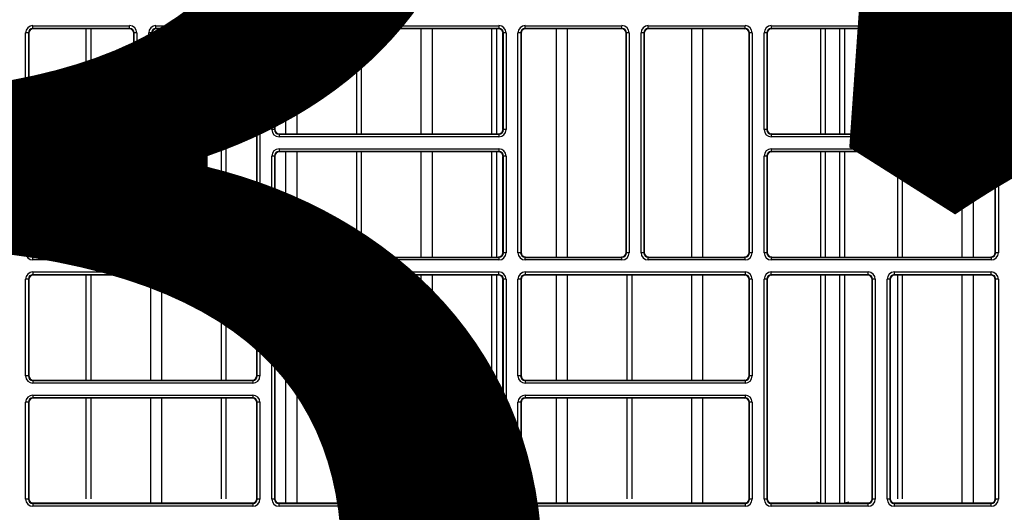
# Model space of a CAD drawing. Header units: millimetres. Extents: x 70863 to 97198, y -18528 to 3008.
# Tile 118 of 148: x 87265.94 to 87277.13, y -6622.29 to -6616.69. Entities that reach past the tile are written whole.
import ezdxf

# ---------------------------------------------------------------- set-up
doc = ezdxf.new("R2010")
doc.units = ezdxf.units.MM
doc.layers.add('Ins-el-opis gniazd', color=120, linetype='Continuous')
doc.layers.add('wod-kan-hvac', color=3, linetype='Continuous')
doc.styles.add('iso', font='isocpeur.ttf', dxfattribs={"width": 1.2})

# ---------------------------------------------------------------- blocks, each defined once
blk = doc.blocks.new('PY3_panel')
at = {"color": 0, "linetype": 'ByBlock', "lineweight": 25}
for p, q in [((170.79, 277.36), (170.79, 302.34)), ((171.1, 302.34), (170.79, 302.34)), ((171.1, 302.34), (171.1, 277.36)), ((171.14, 302.3), (171.1, 302.34)), ((171.14, 302.3), (171.14, 277.4)), ((171.61, 303.16), (182.61, 303.16)), ((171.61, 302.85), (171.61, 303.16)), ((182.61, 302.85), (171.61, 302.85)), ((171.61, 302.85), (171.65, 302.81)), ((182.57, 302.81), (171.65, 302.81)), ((177.68, 276.88), (177.68, 302.81)), ((178.23, 276.88), (178.23, 302.81)), ((182.57, 302.81), (182.61, 302.85)), ((182.61, 302.85), (182.61, 303.16)), ((183.12, 302.34), (183.08, 302.3)), ((183.08, 277.4), (183.08, 302.3)), ((183.43, 302.34), (183.12, 302.34)), ((183.12, 277.36), (183.12, 302.34)), ((183.43, 302.34), (183.43, 277.36)), ((184.78, 277.36), (184.78, 302.34)), ((185.09, 302.34), (184.78, 302.34)), ((185.09, 302.34), (185.09, 277.36)), ((185.13, 302.3), (185.09, 302.34)), ((185.13, 302.3), (185.13, 277.4)), ((185.6, 303.16), (196.6, 303.16)), ((185.6, 302.85), (185.6, 303.16)), ((196.6, 302.85), (185.6, 302.85)), ((185.6, 302.85), (185.64, 302.81)), ((196.56, 302.81), (185.64, 302.81)), ((186.28, 276.88), (186.28, 302.81)), ((193.06, 276.88), (193.06, 302.81)), ((193.6, 276.88), (193.6, 302.81)), ((196.56, 302.81), (196.6, 302.85)), ((196.6, 302.85), (196.6, 303.16)), ((197.11, 302.34), (197.07, 302.3)), ((197.07, 277.4), (197.07, 302.3)), ((197.42, 302.34), (197.11, 302.34)), ((197.11, 277.36), (197.11, 302.34)), ((197.42, 302.34), (197.42, 277.36)), ((199.08, 302.34), (198.77, 302.34)), ((198.77, 291.35), (198.77, 302.34)), ((199.08, 302.34), (199.08, 291.35)), ((199.12, 302.3), (199.08, 302.34)), ((199.12, 302.3), (199.12, 291.39)), ((199.59, 303.16), (199.59, 302.85)), ((199.59, 303.16), (224.58, 303.16)), ((224.58, 302.85), (199.59, 302.85)), ((199.59, 302.85), (199.63, 302.81)), ((224.54, 302.81), (199.63, 302.81)), ((200.38, 290.87), (200.38, 302.81)), ((201.65, 290.87), (201.65, 302.81)), ((208.43, 290.87), (208.43, 302.81)), ((208.97, 290.87), (208.97, 302.81)), ((215.76, 290.87), (215.76, 302.81)), ((217.02, 290.87), (217.02, 302.81)), ((223.8, 290.87), (223.8, 302.81)), ((224.35, 290.87), (224.35, 302.81)), ((224.54, 302.81), (224.58, 302.85)), ((224.58, 303.16), (224.58, 302.85)), ((225.09, 302.34), (225.05, 302.3)), ((225.05, 291.39), (225.05, 302.3)), ((225.4, 302.34), (225.09, 302.34)), ((225.09, 291.35), (225.09, 302.34)), ((225.4, 302.34), (225.4, 291.35)), ((226.75, 277.36), (226.75, 302.34)), ((227.06, 302.34), (226.75, 302.34)), ((227.06, 302.34), (227.06, 277.36)), ((227.1, 302.3), (227.06, 302.34)), ((227.1, 302.3), (227.1, 277.4)), ((227.57, 303.16), (238.57, 303.16)), ((227.57, 302.85), (227.57, 303.16)), ((238.57, 302.85), (227.57, 302.85)), ((227.57, 302.85), (227.61, 302.81)), ((238.53, 302.81), (227.61, 302.81)), ((231.13, 276.88), (231.13, 302.81)), ((232.4, 276.88), (232.4, 302.81)), ((238.53, 302.81), (238.57, 302.85)), ((238.57, 302.85), (238.57, 303.16)), ((239.08, 302.34), (239.04, 302.3)), ((239.04, 277.4), (239.04, 302.3)), ((239.08, 277.36), (239.08, 302.34)), ((239.39, 302.34), (239.08, 302.34)), ((239.39, 302.34), (239.39, 277.36)), ((240.74, 277.36), (240.74, 302.34)), ((241.05, 302.34), (240.74, 302.34)), ((241.05, 302.34), (241.05, 277.36)), ((241.09, 302.3), (241.05, 302.34)), ((241.09, 302.3), (241.09, 277.4)), ((241.56, 303.16), (252.56, 303.16)), ((241.56, 302.85), (241.56, 303.16)), ((252.56, 302.85), (241.56, 302.85)), ((241.56, 302.85), (241.6, 302.81)), ((252.52, 302.81), (241.6, 302.81)), ((246.5, 276.88), (246.5, 302.81)), ((247.77, 276.88), (247.77, 302.81)), ((252.52, 302.81), (252.56, 302.85)), ((252.56, 302.85), (252.56, 303.16)), ((253.07, 302.34), (253.03, 302.3)), ((253.03, 277.4), (253.03, 302.3)), ((253.38, 302.34), (253.07, 302.34)), ((253.07, 277.36), (253.07, 302.34)), ((253.38, 302.34), (253.38, 277.36)), ((255.04, 302.34), (254.73, 302.34)), ((254.73, 291.35), (254.73, 302.34)), ((255.04, 302.34), (255.04, 291.35)), ((255.08, 302.3), (255.04, 302.34)), ((255.08, 302.3), (255.08, 291.39)), ((255.09, 291.26), (255.09, 302.43)), ((255.55, 303.16), (255.55, 302.85)), ((255.55, 303.16), (280.54, 303.16)), ((280.54, 302.85), (255.55, 302.85)), ((255.55, 302.85), (255.59, 302.81)), ((280.5, 302.81), (255.59, 302.81)), ((261.16, 290.87), (261.16, 302.81)), ((261.67, 302.81), (261.67, 290.87)), ((263.35, 290.87), (263.35, 302.81)), ((263.86, 302.81), (263.86, 290.87)), ((269.93, 290.87), (269.93, 302.81)), ((270.47, 290.87), (270.47, 302.81)), ((277.25, 290.87), (277.25, 302.81)), ((278.52, 290.87), (278.52, 302.81)), ((280.5, 302.81), (280.54, 302.85)), ((280.54, 303.16), (280.54, 302.85)), ((281.05, 302.34), (281.01, 302.3)), ((281.01, 291.39), (281.01, 302.3)), ((281.36, 302.34), (281.05, 302.34)), ((281.05, 291.35), (281.05, 302.34)), ((281.36, 302.34), (281.36, 291.35)), ((199.08, 291.35), (198.77, 291.35)), ((199.08, 291.35), (199.12, 291.39)), ((225.05, 291.39), (225.09, 291.35)), ((225.4, 291.35), (225.09, 291.35)), ((255.04, 291.35), (254.73, 291.35)), ((255.04, 291.35), (255.08, 291.39)), ((281.01, 291.39), (281.05, 291.35)), ((281.36, 291.35), (281.05, 291.35)), ((199.63, 290.87), (199.59, 290.83)), ((199.59, 290.83), (224.58, 290.83)), ((199.59, 290.83), (199.59, 290.53)), ((224.58, 290.53), (199.59, 290.53)), ((199.63, 290.87), (224.54, 290.87)), ((224.58, 290.83), (224.54, 290.87)), ((224.58, 290.83), (224.58, 290.53)), ((255.59, 290.87), (255.55, 290.83)), ((255.55, 290.83), (255.55, 290.53)), ((255.55, 290.83), (280.54, 290.83)), ((280.54, 290.53), (255.55, 290.53)), ((255.59, 290.87), (280.5, 290.87)), ((280.54, 290.83), (280.5, 290.87)), ((280.54, 290.83), (280.54, 290.53)), ((199.59, 289.17), (224.58, 289.17)), ((199.59, 289.17), (199.59, 288.86)), ((224.58, 288.86), (199.59, 288.86)), ((199.59, 288.86), (199.63, 288.82)), ((224.54, 288.82), (199.63, 288.82)), ((200.38, 276.88), (200.38, 288.82)), ((201.65, 276.88), (201.65, 288.82)), ((208.43, 276.88), (208.43, 288.82)), ((208.97, 276.88), (208.97, 288.82)), ((215.76, 276.88), (215.76, 288.82)), ((217.02, 276.88), (217.02, 288.82)), ((223.8, 276.88), (223.8, 288.82)), ((224.35, 276.88), (224.35, 288.82)), ((224.54, 288.82), (224.58, 288.86)), ((224.58, 289.17), (224.58, 288.86)), ((255.55, 289.17), (280.54, 289.17)), ((255.55, 289.17), (255.55, 288.86)), ((280.54, 288.86), (255.55, 288.86)), ((255.55, 288.86), (255.59, 288.82)), ((280.5, 288.82), (255.59, 288.82)), ((261.16, 276.88), (261.16, 288.82)), ((261.67, 288.82), (261.67, 276.88)), ((263.35, 276.88), (263.35, 288.82)), ((263.86, 288.82), (263.86, 276.88)), ((269.93, 276.88), (269.93, 288.82)), ((270.47, 276.88), (270.47, 288.82)), ((277.25, 276.88), (277.25, 288.82)), ((278.52, 276.88), (278.52, 288.82)), ((280.5, 288.82), (280.54, 288.86)), ((280.54, 289.17), (280.54, 288.86)), ((198.77, 277.36), (198.77, 288.35)), ((199.08, 288.35), (198.77, 288.35)), ((199.08, 288.35), (199.08, 277.36)), ((199.12, 288.31), (199.08, 288.35)), ((199.12, 288.31), (199.12, 277.4)), ((225.09, 288.35), (225.05, 288.31)), ((225.05, 277.4), (225.05, 288.31)), ((225.09, 277.36), (225.09, 288.35)), ((225.4, 288.35), (225.09, 288.35)), ((225.4, 288.35), (225.4, 277.36)), ((254.73, 277.36), (254.73, 288.35)), ((255.04, 288.35), (254.73, 288.35)), ((255.04, 288.35), (255.04, 277.36)), ((255.08, 288.31), (255.04, 288.35)), ((255.08, 288.31), (255.08, 277.4)), ((255.09, 277.27), (255.09, 288.44)), ((281.05, 288.35), (281.01, 288.31)), ((281.01, 277.4), (281.01, 288.31)), ((281.05, 277.36), (281.05, 288.35)), ((281.36, 288.35), (281.05, 288.35)), ((281.36, 288.35), (281.36, 277.36)), ((171.1, 277.36), (170.79, 277.36)), ((171.1, 277.36), (171.14, 277.4)), ((171.65, 276.88), (171.61, 276.84)), ((171.61, 276.54), (171.61, 276.84)), ((171.61, 276.84), (182.61, 276.84)), ((182.61, 276.54), (171.61, 276.54)), ((171.65, 276.88), (182.57, 276.88)), ((182.61, 276.84), (182.57, 276.88)), ((182.61, 276.54), (182.61, 276.84)), ((183.08, 277.4), (183.12, 277.36)), ((183.43, 277.36), (183.12, 277.36)), ((185.09, 277.36), (184.78, 277.36)), ((185.09, 277.36), (185.13, 277.4)), ((185.64, 276.88), (185.6, 276.84)), ((185.6, 276.54), (185.6, 276.84)), ((185.6, 276.84), (196.6, 276.84)), ((196.6, 276.54), (185.6, 276.54)), ((185.64, 276.88), (196.56, 276.88)), ((196.6, 276.84), (196.56, 276.88)), ((196.6, 276.54), (196.6, 276.84)), ((197.07, 277.4), (197.11, 277.36)), ((197.42, 277.36), (197.11, 277.36)), ((199.08, 277.36), (198.77, 277.36)), ((199.08, 277.36), (199.12, 277.4)), ((199.63, 276.88), (199.59, 276.84)), ((199.59, 276.84), (224.58, 276.84)), ((199.59, 276.84), (199.59, 276.54)), ((224.58, 276.54), (199.59, 276.54)), ((199.63, 276.88), (224.54, 276.88)), ((224.58, 276.84), (224.54, 276.88)), ((224.58, 276.84), (224.58, 276.54)), ((225.05, 277.4), (225.09, 277.36)), ((225.4, 277.36), (225.09, 277.36)), ((227.06, 277.36), (226.75, 277.36)), ((227.06, 277.36), (227.1, 277.4)), ((227.61, 276.88), (227.57, 276.84)), ((227.57, 276.54), (227.57, 276.84)), ((227.57, 276.84), (238.57, 276.84)), ((238.57, 276.54), (227.57, 276.54)), ((227.61, 276.88), (238.53, 276.88)), ((238.57, 276.84), (238.53, 276.88)), ((238.57, 276.54), (238.57, 276.84)), ((239.04, 277.4), (239.08, 277.36)), ((239.39, 277.36), (239.08, 277.36)), ((241.05, 277.36), (240.74, 277.36)), ((241.05, 277.36), (241.09, 277.4)), ((241.6, 276.88), (241.56, 276.84)), ((241.56, 276.54), (241.56, 276.84)), ((241.56, 276.84), (252.56, 276.84)), ((252.56, 276.54), (241.56, 276.54)), ((241.6, 276.88), (252.52, 276.88)), ((252.56, 276.84), (252.52, 276.88)), ((252.56, 276.54), (252.56, 276.84)), ((253.03, 277.4), (253.07, 277.36)), ((253.38, 277.36), (253.07, 277.36)), ((255.04, 277.36), (254.73, 277.36)), ((255.04, 277.36), (255.08, 277.4)), ((255.59, 276.88), (255.55, 276.84)), ((255.55, 276.84), (280.54, 276.84)), ((255.55, 276.84), (255.55, 276.54)), ((280.54, 276.54), (255.55, 276.54)), ((255.59, 276.88), (280.5, 276.88)), ((280.54, 276.84), (280.5, 276.88)), ((280.54, 276.84), (280.54, 276.54)), ((281.01, 277.4), (281.05, 277.36)), ((281.36, 277.36), (281.05, 277.36)), ((170.79, 263.37), (170.79, 274.36)), ((171.1, 274.36), (170.79, 274.36)), ((171.1, 274.36), (171.1, 263.37)), ((171.14, 274.32), (171.1, 274.36)), ((171.14, 274.32), (171.14, 263.41)), ((171.61, 275.18), (196.6, 275.18)), ((171.61, 275.18), (171.61, 274.87)), ((196.6, 274.87), (171.61, 274.87)), ((171.61, 274.87), (171.65, 274.83)), ((196.56, 274.83), (171.65, 274.83)), ((177.68, 262.89), (177.68, 274.83)), ((178.23, 262.89), (178.23, 274.83)), ((185.01, 262.89), (185.01, 274.83)), ((186.28, 262.89), (186.28, 274.83)), ((193.06, 262.89), (193.06, 274.83)), ((193.6, 262.89), (193.6, 274.83)), ((196.56, 274.83), (196.6, 274.87)), ((196.6, 275.18), (196.6, 274.87)), ((197.11, 274.36), (197.07, 274.32)), ((197.07, 263.41), (197.07, 274.32)), ((197.11, 263.37), (197.11, 274.36)), ((197.42, 274.36), (197.11, 274.36)), ((197.42, 274.36), (197.42, 263.37)), ((198.77, 249.38), (198.77, 274.36)), ((199.08, 274.36), (198.77, 274.36)), ((199.08, 274.36), (199.08, 249.38)), ((199.12, 274.32), (199.08, 274.36)), ((199.12, 274.32), (199.12, 249.42)), ((199.59, 275.18), (210.59, 275.18)), ((199.59, 274.87), (199.59, 275.18)), ((210.59, 274.87), (199.59, 274.87)), ((199.59, 274.87), (199.63, 274.83)), ((210.55, 274.83), (199.63, 274.83)), ((200.38, 248.95), (200.38, 274.83)), ((201.65, 248.95), (201.65, 274.83)), ((208.43, 249.39), (208.43, 274.83)), ((208.97, 249.39), (208.97, 274.83)), ((210.55, 274.83), (210.59, 274.87)), ((210.59, 274.87), (210.59, 275.18)), ((211.1, 274.36), (211.06, 274.32)), ((211.06, 249.42), (211.06, 274.32)), ((211.41, 274.36), (211.1, 274.36)), ((211.1, 249.38), (211.1, 274.36)), ((211.41, 274.36), (211.41, 249.38)), ((213.07, 274.36), (212.76, 274.36)), ((212.76, 249.38), (212.76, 274.36)), ((213.07, 274.36), (213.07, 249.38)), ((213.11, 274.32), (213.07, 274.36)), ((213.11, 274.32), (213.11, 249.42)), ((213.58, 274.87), (213.58, 275.18)), ((213.58, 275.18), (224.58, 275.18)), ((224.58, 274.87), (213.58, 274.87)), ((213.58, 274.87), (213.62, 274.83)), ((224.54, 274.83), (213.62, 274.83)), ((215.76, 248.95), (215.76, 274.83)), ((217.02, 248.95), (217.02, 274.83)), ((223.8, 249.39), (223.8, 274.83)), ((224.35, 249.39), (224.35, 274.83)), ((224.54, 274.83), (224.58, 274.87)), ((224.58, 274.87), (224.58, 275.18)), ((225.09, 274.36), (225.05, 274.32)), ((225.05, 249.42), (225.05, 274.32)), ((225.09, 249.38), (225.09, 274.36)), ((225.4, 274.36), (225.09, 274.36)), ((225.4, 274.36), (225.4, 249.38)), ((226.75, 263.37), (226.75, 274.36)), ((227.06, 274.36), (226.75, 274.36)), ((227.06, 274.36), (227.06, 263.37)), ((227.1, 274.32), (227.06, 274.36)), ((227.1, 274.32), (227.1, 263.41)), ((227.57, 275.18), (252.56, 275.18)), ((227.57, 275.18), (227.57, 274.87)), ((252.56, 274.87), (227.57, 274.87)), ((227.57, 274.87), (227.61, 274.83)), ((252.52, 274.83), (227.61, 274.83)), ((231.13, 262.89), (231.13, 274.83)), ((232.4, 262.89), (232.4, 274.83)), ((239.18, 262.89), (239.18, 274.83)), ((239.72, 262.89), (239.72, 274.83)), ((246.5, 262.89), (246.5, 274.83)), ((247.77, 262.89), (247.77, 274.83)), ((252.52, 274.83), (252.56, 274.87)), ((252.56, 275.18), (252.56, 274.87)), ((253.07, 274.36), (253.03, 274.32)), ((253.03, 263.41), (253.03, 274.32)), ((253.38, 274.36), (253.07, 274.36)), ((253.07, 263.37), (253.07, 274.36)), ((253.38, 274.36), (253.38, 263.37)), ((254.73, 249.38), (254.73, 274.36)), ((255.04, 274.36), (254.73, 274.36)), ((255.04, 274.36), (255.04, 249.38)), ((255.08, 274.32), (255.04, 274.36)), ((255.08, 274.32), (255.08, 249.42)), ((255.09, 249.39), (255.09, 274.45)), ((255.55, 275.18), (266.55, 275.18)), ((255.55, 274.87), (255.55, 275.18)), ((266.55, 274.87), (255.55, 274.87)), ((255.55, 274.87), (255.59, 274.83)), ((266.51, 274.83), (255.59, 274.83)), ((261.16, 248.91), (261.16, 274.83)), ((261.67, 274.83), (261.67, 248.9)), ((263.35, 248.9), (263.35, 274.83)), ((263.86, 274.83), (263.86, 248.91)), ((266.51, 274.83), (266.55, 274.87)), ((266.55, 274.87), (266.55, 275.18)), ((267.06, 274.36), (267.02, 274.32)), ((267.02, 249.42), (267.02, 274.32)), ((267.37, 274.36), (267.06, 274.36)), ((267.06, 249.38), (267.06, 274.36)), ((267.37, 274.36), (267.37, 249.38)), ((269.03, 274.36), (268.72, 274.36)), ((268.72, 249.38), (268.72, 274.36)), ((269.03, 274.36), (269.03, 249.38)), ((269.07, 274.32), (269.03, 274.36)), ((269.07, 274.32), (269.07, 249.42)), ((269.54, 274.87), (269.54, 275.18)), ((269.54, 275.18), (280.54, 275.18)), ((280.54, 274.87), (269.54, 274.87)), ((269.54, 274.87), (269.58, 274.83)), ((280.5, 274.83), (269.58, 274.83)), ((269.93, 249.39), (269.93, 274.83)), ((270.47, 249.39), (270.47, 274.83)), ((277.25, 248.95), (277.25, 274.83)), ((278.52, 248.95), (278.52, 274.83)), ((280.5, 274.83), (280.54, 274.87)), ((280.54, 274.87), (280.54, 275.18)), ((281.05, 274.36), (281.01, 274.32)), ((281.01, 249.42), (281.01, 274.32)), ((281.36, 274.36), (281.05, 274.36)), ((281.05, 249.38), (281.05, 274.36)), ((281.36, 274.36), (281.36, 249.38)), ((171.1, 263.37), (170.79, 263.37)), ((171.1, 263.37), (171.14, 263.41)), ((197.07, 263.41), (197.11, 263.37)), ((197.42, 263.37), (197.11, 263.37)), ((227.06, 263.37), (226.75, 263.37)), ((227.06, 263.37), (227.1, 263.41)), ((253.03, 263.41), (253.07, 263.37)), ((253.38, 263.37), (253.07, 263.37)), ((171.65, 262.89), (171.61, 262.85)), ((171.61, 262.85), (171.61, 262.55)), ((171.61, 262.85), (196.6, 262.85)), ((196.6, 262.55), (171.61, 262.55)), ((171.65, 262.89), (196.56, 262.89)), ((196.6, 262.85), (196.56, 262.89)), ((196.6, 262.85), (196.6, 262.55)), ((227.61, 262.89), (227.57, 262.85)), ((227.57, 262.85), (252.56, 262.85)), ((227.57, 262.85), (227.57, 262.55)), ((252.56, 262.55), (227.57, 262.55)), ((227.61, 262.89), (252.52, 262.89)), ((252.56, 262.85), (252.52, 262.89)), ((252.56, 262.85), (252.56, 262.55)), ((171.61, 261.19), (196.6, 261.19)), ((171.61, 261.19), (171.61, 260.88)), ((196.6, 260.88), (171.61, 260.88)), ((171.61, 260.88), (171.65, 260.84)), ((196.56, 260.84), (171.65, 260.84)), ((177.68, 249.39), (177.68, 260.84)), ((178.23, 249.39), (178.23, 260.84)), ((185.01, 248.95), (185.01, 260.84)), ((186.28, 248.95), (186.28, 260.84)), ((193.06, 249.39), (193.06, 260.84)), ((193.6, 249.39), (193.6, 260.84)), ((196.56, 260.84), (196.6, 260.88)), ((196.6, 261.19), (196.6, 260.88)), ((227.57, 261.19), (252.56, 261.19)), ((227.57, 261.19), (227.57, 260.88)), ((252.56, 260.88), (227.57, 260.88)), ((227.57, 260.88), (227.61, 260.84)), ((252.52, 260.84), (227.61, 260.84)), ((231.13, 248.95), (231.13, 260.84)), ((232.4, 248.95), (232.4, 260.84)), ((239.18, 249.39), (239.18, 260.84)), ((239.72, 249.39), (239.72, 260.84)), ((246.5, 248.95), (246.5, 260.84)), ((247.77, 248.95), (247.77, 260.84)), ((252.52, 260.84), (252.56, 260.88)), ((252.56, 261.19), (252.56, 260.88)), ((170.79, 249.38), (170.79, 260.37)), ((171.1, 260.37), (170.79, 260.37)), ((171.1, 260.37), (171.1, 249.38)), ((171.14, 260.33), (171.1, 260.37)), ((171.14, 260.33), (171.14, 249.42)), ((197.11, 260.37), (197.07, 260.33)), ((197.07, 249.42), (197.07, 260.33)), ((197.42, 260.37), (197.11, 260.37)), ((197.11, 249.38), (197.11, 260.37)), ((197.42, 260.37), (197.42, 249.38)), ((226.75, 249.38), (226.75, 260.37)), ((227.06, 260.37), (226.75, 260.37)), ((227.06, 260.37), (227.06, 249.38)), ((227.1, 260.33), (227.06, 260.37)), ((227.1, 260.33), (227.1, 249.42)), ((253.07, 260.37), (253.03, 260.33)), ((253.03, 249.42), (253.03, 260.33)), ((253.38, 260.37), (253.07, 260.37)), ((253.07, 249.38), (253.07, 260.37)), ((253.38, 260.37), (253.38, 249.38)), ((171.1, 249.38), (170.79, 249.38)), ((171.1, 249.38), (171.14, 249.42)), ((196.69, 248.92), (171.52, 248.92)), ((171.65, 248.9), (171.61, 248.86)), ((171.61, 248.86), (171.61, 248.56)), ((171.61, 248.86), (196.6, 248.86)), ((196.6, 248.56), (171.61, 248.56)), ((171.65, 248.9), (196.56, 248.9)), ((196.6, 248.86), (196.56, 248.9)), ((196.6, 248.86), (196.6, 248.56)), ((197.07, 249.42), (197.11, 249.38)), ((197.42, 249.38), (197.11, 249.38)), ((199.08, 249.38), (198.77, 249.38)), ((199.08, 249.38), (199.12, 249.42)), ((210.68, 248.92), (199.5, 248.92)), ((199.63, 248.9), (199.59, 248.86)), ((199.59, 248.56), (199.59, 248.86)), ((199.59, 248.86), (210.59, 248.86)), ((210.59, 248.56), (199.59, 248.56)), ((199.63, 248.9), (210.55, 248.9)), ((210.59, 248.86), (210.55, 248.9)), ((210.59, 248.56), (210.59, 248.86)), ((211.06, 249.42), (211.1, 249.38)), ((211.41, 249.38), (211.1, 249.38)), ((213.07, 249.38), (212.76, 249.38)), ((213.07, 249.38), (213.11, 249.42)), ((224.67, 248.92), (213.49, 248.92)), ((213.62, 248.9), (213.58, 248.86)), ((213.58, 248.56), (213.58, 248.86)), ((213.58, 248.86), (224.58, 248.86)), ((224.58, 248.56), (213.58, 248.56)), ((213.62, 248.9), (224.54, 248.9)), ((224.58, 248.86), (224.54, 248.9)), ((224.58, 248.56), (224.58, 248.86)), ((225.05, 249.42), (225.09, 249.38)), ((225.4, 249.38), (225.09, 249.38)), ((227.06, 249.38), (226.75, 249.38)), ((227.06, 249.38), (227.1, 249.42)), ((252.65, 248.92), (227.48, 248.92)), ((227.61, 248.9), (227.57, 248.86)), ((227.57, 248.86), (227.57, 248.56)), ((227.57, 248.86), (252.56, 248.86)), ((252.56, 248.56), (227.57, 248.56)), ((227.61, 248.9), (252.52, 248.9)), ((252.56, 248.86), (252.52, 248.9)), ((252.56, 248.86), (252.56, 248.56)), ((253.03, 249.42), (253.07, 249.38)), ((253.38, 249.38), (253.07, 249.38)), ((255.04, 249.38), (254.73, 249.38)), ((255.04, 249.38), (255.08, 249.42)), ((261.15, 248.92), (255.46, 248.92)), ((255.59, 248.9), (255.55, 248.86)), ((255.55, 248.56), (255.55, 248.86)), ((255.55, 248.86), (266.55, 248.86)), ((266.55, 248.56), (255.55, 248.56)), ((255.59, 248.9), (266.51, 248.9)), ((261.15, 248.92), (260.67, 249.02)), ((264.35, 249.02), (263.87, 248.92)), ((266.64, 248.92), (263.87, 248.92)), ((266.55, 248.86), (266.51, 248.9)), ((266.55, 248.56), (266.55, 248.86)), ((267.02, 249.42), (267.06, 249.38)), ((267.37, 249.38), (267.06, 249.38)), ((269.03, 249.38), (268.72, 249.38)), ((269.03, 249.38), (269.07, 249.42)), ((280.63, 248.92), (269.45, 248.92)), ((269.58, 248.9), (269.54, 248.86)), ((269.54, 248.56), (269.54, 248.86)), ((269.54, 248.86), (280.54, 248.86)), ((280.54, 248.56), (269.54, 248.56)), ((269.58, 248.9), (280.5, 248.9)), ((280.54, 248.86), (280.5, 248.9)), ((280.54, 248.56), (280.54, 248.86)), ((281.01, 249.42), (281.05, 249.38)), ((281.36, 249.38), (281.05, 249.38))]:
    blk.add_line(p, q, dxfattribs=at)
for centre, major_axis, ratio, start_param, end_param in [((171.61, 302.34), (0.58, -0.58), 0.999695, 2.356347, 3.926839), ((171.61, 302.34), (0.363, -0.363), 0.99933, 2.356347, 3.926839), ((171.65, 302.3), (0.362, -0.362), 0.999695, 2.356347, 3.926839), ((182.57, 302.3), (-0.362, -0.362), 0.999695, 2.356347, 3.926839), ((182.61, 302.34), (-0.58, -0.58), 0.999695, 2.356347, 3.926839), ((182.61, 302.34), (0.363, 0.363), 0.99933, 5.497939, 7.068431), ((185.6, 302.34), (0.58, -0.58), 0.999695, 2.356347, 3.926839), ((185.6, 302.34), (0.363, -0.363), 0.99933, 2.356347, 3.926839), ((185.64, 302.3), (0.362, -0.362), 0.999695, 2.356347, 3.926839), ((196.56, 302.3), (-0.362, -0.362), 0.999695, 2.356347, 3.926839), ((196.6, 302.34), (-0.58, -0.58), 0.999695, 2.356347, 3.926839), ((196.6, 302.34), (0.363, 0.363), 0.99933, 5.497939, 7.068431), ((199.59, 302.34), (0.58, -0.58), 0.999695, 2.356347, 3.926839), ((199.59, 302.34), (0.363, -0.363), 0.99933, 2.356347, 3.926839), ((199.63, 302.3), (0.362, -0.362), 0.999695, 2.356347, 3.926839), ((224.54, 302.3), (-0.362, -0.362), 0.999695, 2.356347, 3.926839), ((224.58, 302.34), (-0.58, -0.58), 0.999695, 2.356347, 3.926839), ((224.58, 302.34), (0.363, 0.363), 0.99933, 5.497939, 7.068431), ((227.57, 302.34), (0.58, -0.58), 0.999695, 2.356347, 3.926839), ((227.57, 302.34), (0.363, -0.363), 0.99933, 2.356347, 3.926839), ((227.61, 302.3), (0.362, -0.362), 0.999695, 2.356347, 3.926839), ((238.53, 302.3), (-0.362, -0.362), 0.999695, 2.356347, 3.926839), ((238.57, 302.34), (-0.58, -0.58), 0.999695, 2.356347, 3.926839), ((238.57, 302.34), (0.363, 0.363), 0.99933, 5.497939, 7.068431), ((241.56, 302.34), (0.58, -0.58), 0.999695, 2.356347, 3.926839), ((241.56, 302.34), (0.363, -0.363), 0.99933, 2.356347, 3.926839), ((241.6, 302.3), (0.362, -0.362), 0.999695, 2.356347, 3.926839), ((252.52, 302.3), (-0.362, -0.362), 0.999695, 2.356347, 3.926839), ((252.56, 302.34), (-0.58, -0.58), 0.999695, 2.356347, 3.926839), ((252.56, 302.34), (0.363, 0.363), 0.99933, 5.497939, 7.068431), ((255.55, 302.34), (0.58, -0.58), 0.999695, 2.356347, 3.926839), ((255.55, 302.34), (0.363, -0.363), 0.99933, 2.356347, 3.926839), ((255.59, 302.3), (0.362, -0.362), 0.999695, 2.356347, 3.926839), ((280.5, 302.3), (-0.362, -0.362), 0.999695, 2.356347, 3.926839), ((280.54, 302.34), (-0.58, -0.58), 0.999695, 2.356347, 3.926839), ((280.54, 302.34), (0.363, 0.363), 0.99933, 5.497939, 7.068431), ((199.59, 291.35), (0.58, 0.58), 0.999695, 2.356347, 3.926839), ((199.59, 291.35), (0.363, 0.363), 0.99933, 2.356347, 3.926839), ((199.63, 291.39), (0.362, 0.362), 0.999695, 2.356347, 3.926839), ((224.54, 291.39), (-0.362, 0.362), 0.999695, 2.356347, 3.926839), ((224.58, 291.35), (-0.58, 0.58), 0.999695, 2.356347, 3.926839), ((224.58, 291.35), (0.363, -0.363), 0.99933, 5.497939, 7.068431), ((255.55, 291.35), (0.58, 0.58), 0.999695, 2.356347, 3.926839), ((255.55, 291.35), (0.363, 0.363), 0.99933, 2.356347, 3.926839), ((255.59, 291.39), (0.362, 0.362), 0.999695, 2.356347, 3.926839), ((280.5, 291.39), (-0.362, 0.362), 0.999695, 2.356347, 3.926839), ((280.54, 291.35), (-0.58, 0.58), 0.999695, 2.356347, 3.926839), ((280.54, 291.35), (0.363, -0.363), 0.99933, 5.497939, 7.068431), ((199.59, 288.35), (0.58, -0.58), 0.999695, 2.356347, 3.926839), ((199.59, 288.35), (0.363, -0.363), 0.99933, 2.356347, 3.926839), ((199.63, 288.31), (0.362, -0.362), 0.999695, 2.356347, 3.926839), ((224.54, 288.31), (-0.362, -0.362), 0.999695, 2.356347, 3.926839), ((224.58, 288.35), (-0.58, -0.58), 0.999695, 2.356347, 3.926839), ((224.58, 288.35), (0.363, 0.363), 0.99933, 5.497939, 7.068431), ((255.55, 288.35), (0.58, -0.58), 0.999695, 2.356347, 3.926839), ((255.55, 288.35), (0.363, -0.363), 0.99933, 2.356347, 3.926839), ((255.59, 288.31), (0.362, -0.362), 0.999695, 2.356347, 3.926839), ((280.5, 288.31), (-0.362, -0.362), 0.999695, 2.356347, 3.926839), ((280.54, 288.35), (-0.58, -0.58), 0.999695, 2.356347, 3.926839), ((280.54, 288.35), (0.363, 0.363), 0.99933, 5.497939, 7.068431), ((171.61, 277.36), (0.58, 0.58), 0.999695, 2.356347, 3.926839), ((171.61, 277.36), (0.363, 0.363), 0.99933, 2.356347, 3.926839), ((171.65, 277.4), (0.362, 0.362), 0.999695, 2.356347, 3.926839), ((182.57, 277.4), (-0.362, 0.362), 0.999695, 2.356347, 3.926839), ((182.61, 277.36), (-0.58, 0.58), 0.999695, 2.356347, 3.926839), ((182.61, 277.36), (0.363, -0.363), 0.99933, 5.497939, 7.068431), ((185.6, 277.36), (0.58, 0.58), 0.999695, 2.356347, 3.926839), ((185.6, 277.36), (0.363, 0.363), 0.99933, 2.356347, 3.926839), ((185.64, 277.4), (0.362, 0.362), 0.999695, 2.356347, 3.926839), ((196.56, 277.4), (-0.362, 0.362), 0.999695, 2.356347, 3.926839), ((196.6, 277.36), (-0.58, 0.58), 0.999695, 2.356347, 3.926839), ((196.6, 277.36), (0.363, -0.363), 0.99933, 5.497939, 7.068431), ((199.59, 277.36), (0.58, 0.58), 0.999695, 2.356347, 3.926839), ((199.59, 277.36), (0.363, 0.363), 0.99933, 2.356347, 3.926839), ((199.63, 277.4), (0.362, 0.362), 0.999695, 2.356347, 3.926839), ((224.54, 277.4), (-0.362, 0.362), 0.999695, 2.356347, 3.926839), ((224.58, 277.36), (-0.58, 0.58), 0.999695, 2.356347, 3.926839), ((224.58, 277.36), (0.363, -0.363), 0.99933, 5.497939, 7.068431), ((227.57, 277.36), (0.58, 0.58), 0.999695, 2.356347, 3.926839), ((227.57, 277.36), (0.363, 0.363), 0.99933, 2.356347, 3.926839), ((227.61, 277.4), (0.362, 0.362), 0.999695, 2.356347, 3.926839), ((238.53, 277.4), (-0.362, 0.362), 0.999695, 2.356347, 3.926839), ((238.57, 277.36), (-0.58, 0.58), 0.999695, 2.356347, 3.926839), ((238.57, 277.36), (0.363, -0.363), 0.99933, 5.497939, 7.068431), ((241.56, 277.36), (0.58, 0.58), 0.999695, 2.356347, 3.926839), ((241.56, 277.36), (0.363, 0.363), 0.99933, 2.356347, 3.926839), ((241.6, 277.4), (0.362, 0.362), 0.999695, 2.356347, 3.926839), ((252.52, 277.4), (-0.362, 0.362), 0.999695, 2.356347, 3.926839), ((252.56, 277.36), (-0.58, 0.58), 0.999695, 2.356347, 3.926839), ((252.56, 277.36), (0.363, -0.363), 0.99933, 5.497939, 7.068431), ((255.55, 277.36), (0.58, 0.58), 0.999695, 2.356347, 3.926839), ((255.55, 277.36), (0.363, 0.363), 0.99933, 2.356347, 3.926839), ((255.59, 277.4), (0.362, 0.362), 0.999695, 2.356347, 3.926839), ((280.5, 277.4), (-0.362, 0.362), 0.999695, 2.356347, 3.926839), ((280.54, 277.36), (-0.58, 0.58), 0.999695, 2.356347, 3.926839), ((280.54, 277.36), (0.363, -0.363), 0.99933, 5.497939, 7.068431), ((171.61, 274.36), (0.58, -0.58), 0.999695, 2.356347, 3.926839), ((171.61, 274.36), (0.363, -0.363), 0.99933, 2.356347, 3.926839), ((171.65, 274.32), (0.362, -0.362), 0.999695, 2.356347, 3.926839), ((196.56, 274.32), (-0.362, -0.362), 0.999695, 2.356347, 3.926839), ((196.6, 274.36), (-0.58, -0.58), 0.999695, 2.356347, 3.926839), ((196.6, 274.36), (0.363, 0.363), 0.99933, 5.497939, 7.068431), ((199.59, 274.36), (0.58, -0.58), 0.999695, 2.356347, 3.926839), ((199.59, 274.36), (0.363, -0.363), 0.99933, 2.356347, 3.926839), ((199.63, 274.32), (0.362, -0.362), 0.999695, 2.356347, 3.926839), ((210.55, 274.32), (-0.362, -0.362), 0.999695, 2.356347, 3.926839), ((210.59, 274.36), (-0.58, -0.58), 0.999695, 2.356347, 3.926839), ((210.59, 274.36), (0.363, 0.363), 0.99933, 5.497939, 7.068431), ((213.58, 274.36), (0.58, -0.58), 0.999695, 2.356347, 3.926839), ((213.58, 274.36), (0.363, -0.363), 0.99933, 2.356347, 3.926839), ((213.62, 274.32), (0.362, -0.362), 0.999695, 2.356347, 3.926839), ((224.54, 274.32), (-0.362, -0.362), 0.999695, 2.356347, 3.926839), ((224.58, 274.36), (-0.58, -0.58), 0.999695, 2.356347, 3.926839), ((224.58, 274.36), (0.363, 0.363), 0.99933, 5.497939, 7.068431), ((227.57, 274.36), (0.58, -0.58), 0.999695, 2.356347, 3.926839), ((227.57, 274.36), (0.363, -0.363), 0.99933, 2.356347, 3.926839), ((227.61, 274.32), (0.362, -0.362), 0.999695, 2.356347, 3.926839), ((252.52, 274.32), (-0.362, -0.362), 0.999695, 2.356347, 3.926839), ((252.56, 274.36), (-0.58, -0.58), 0.999695, 2.356347, 3.926839), ((252.56, 274.36), (0.363, 0.363), 0.99933, 5.497939, 7.068431), ((255.55, 274.36), (0.58, -0.58), 0.999695, 2.356347, 3.926839), ((255.55, 274.36), (0.363, -0.363), 0.99933, 2.356347, 3.926839), ((255.59, 274.32), (0.362, -0.362), 0.999695, 2.356347, 3.926839), ((266.51, 274.32), (-0.362, -0.362), 0.999695, 2.356347, 3.926839), ((266.55, 274.36), (-0.58, -0.58), 0.999695, 2.356347, 3.926839), ((266.55, 274.36), (0.363, 0.363), 0.99933, 5.497939, 7.068431), ((269.54, 274.36), (0.58, -0.58), 0.999695, 2.356347, 3.926839), ((269.54, 274.36), (0.363, -0.363), 0.99933, 2.356347, 3.926839), ((269.58, 274.32), (0.362, -0.362), 0.999695, 2.356347, 3.926839), ((280.5, 274.32), (-0.362, -0.362), 0.999695, 2.356347, 3.926839), ((280.54, 274.36), (-0.58, -0.58), 0.999695, 2.356347, 3.926839), ((280.54, 274.36), (0.363, 0.363), 0.99933, 5.497939, 7.068431), ((171.61, 263.37), (0.58, 0.58), 0.999695, 2.356347, 3.926839), ((171.61, 263.37), (0.363, 0.363), 0.99933, 2.356347, 3.926839), ((171.65, 263.41), (0.362, 0.362), 0.999695, 2.356347, 3.926839), ((196.56, 263.41), (-0.362, 0.362), 0.999695, 2.356347, 3.926839), ((196.6, 263.37), (-0.58, 0.58), 0.999695, 2.356347, 3.926839), ((196.6, 263.37), (0.363, -0.363), 0.99933, 5.497939, 7.068431), ((227.57, 263.37), (0.58, 0.58), 0.999695, 2.356347, 3.926839), ((227.57, 263.37), (0.363, 0.363), 0.99933, 2.356347, 3.926839), ((227.61, 263.41), (0.362, 0.362), 0.999695, 2.356347, 3.926839), ((252.52, 263.41), (-0.362, 0.362), 0.999695, 2.356347, 3.926839), ((252.56, 263.37), (-0.58, 0.58), 0.999695, 2.356347, 3.926839), ((252.56, 263.37), (0.363, -0.363), 0.99933, 5.497939, 7.068431), ((171.61, 260.37), (0.58, -0.58), 0.999695, 2.356347, 3.926839), ((171.61, 260.37), (0.363, -0.363), 0.99933, 2.356347, 3.926839), ((171.65, 260.33), (0.362, -0.362), 0.999695, 2.356347, 3.926839), ((196.56, 260.33), (-0.362, -0.362), 0.999695, 2.356347, 3.926839), ((196.6, 260.37), (-0.58, -0.58), 0.999695, 2.356347, 3.926839), ((196.6, 260.37), (0.363, 0.363), 0.99933, 5.497939, 7.068431), ((227.57, 260.37), (0.58, -0.58), 0.999695, 2.356347, 3.926839), ((227.57, 260.37), (0.363, -0.363), 0.99933, 2.356347, 3.926839), ((227.61, 260.33), (0.362, -0.362), 0.999695, 2.356347, 3.926839), ((252.52, 260.33), (-0.362, -0.362), 0.999695, 2.356347, 3.926839), ((252.56, 260.37), (-0.58, -0.58), 0.999695, 2.356347, 3.926839), ((252.56, 260.37), (0.363, 0.363), 0.99933, 5.497939, 7.068431), ((171.61, 249.38), (0.58, 0.58), 0.999695, 2.356347, 3.926839), ((171.61, 249.38), (0.363, 0.363), 0.99933, 2.356347, 3.926839), ((171.65, 249.42), (0.362, 0.362), 0.999695, 2.356347, 3.926839), ((196.56, 249.42), (-0.362, 0.362), 0.999695, 2.356347, 3.926839), ((196.6, 249.38), (-0.58, 0.58), 0.999695, 2.356347, 3.926839), ((196.6, 249.38), (0.363, -0.363), 0.99933, 5.497939, 7.068431), ((199.59, 249.38), (0.58, 0.58), 0.999695, 2.356347, 3.926839), ((199.59, 249.38), (0.363, 0.363), 0.99933, 2.356347, 3.926839), ((199.63, 249.42), (0.362, 0.362), 0.999695, 2.356347, 3.926839), ((210.55, 249.42), (-0.362, 0.362), 0.999695, 2.356347, 3.926839), ((210.59, 249.38), (-0.58, 0.58), 0.999695, 2.356347, 3.926839), ((210.59, 249.38), (0.363, -0.363), 0.99933, 5.497939, 7.068431), ((213.58, 249.38), (0.58, 0.58), 0.999695, 2.356347, 3.926839), ((213.58, 249.38), (0.363, 0.363), 0.99933, 2.356347, 3.926839), ((213.62, 249.42), (0.362, 0.362), 0.999695, 2.356347, 3.926839), ((224.54, 249.42), (-0.362, 0.362), 0.999695, 2.356347, 3.926839), ((224.58, 249.38), (-0.58, 0.58), 0.999695, 2.356347, 3.926839), ((224.58, 249.38), (0.363, -0.363), 0.99933, 5.497939, 7.068431), ((227.57, 249.38), (0.58, 0.58), 0.999695, 2.356347, 3.926839), ((227.57, 249.38), (0.363, 0.363), 0.99933, 2.356347, 3.926839), ((227.61, 249.42), (0.362, 0.362), 0.999695, 2.356347, 3.926839), ((252.52, 249.42), (-0.362, 0.362), 0.999695, 2.356347, 3.926839), ((252.56, 249.38), (-0.58, 0.58), 0.999695, 2.356347, 3.926839), ((252.56, 249.38), (0.363, -0.363), 0.99933, 5.497939, 7.068431), ((255.55, 249.38), (0.58, 0.58), 0.999695, 2.356347, 3.926839), ((255.55, 249.38), (0.363, 0.363), 0.99933, 2.356347, 3.926839), ((255.59, 249.42), (0.362, 0.362), 0.999695, 2.356347, 3.926839), ((261.15, 248.41), (0, 0.512), 0.160672, 6.123875, 6.248279), ((263.87, 248.41), (0, 0.512), 0.160672, 0.034907, 0.159311), ((266.51, 249.42), (-0.362, 0.362), 0.999695, 2.356347, 3.926839), ((266.55, 249.38), (-0.58, 0.58), 0.999695, 2.356347, 3.926839), ((266.55, 249.38), (0.363, -0.363), 0.99933, 5.497939, 7.068431), ((269.54, 249.38), (0.58, 0.58), 0.999695, 2.356347, 3.926839), ((269.54, 249.38), (0.363, 0.363), 0.99933, 2.356347, 3.926839), ((269.58, 249.42), (0.362, 0.362), 0.999695, 2.356347, 3.926839), ((280.5, 249.42), (-0.362, 0.362), 0.999695, 2.356347, 3.926839), ((280.54, 249.38), (-0.58, 0.58), 0.999695, 2.356347, 3.926839), ((280.54, 249.38), (0.363, -0.363), 0.99933, 5.497939, 7.068431)]:
    blk.add_ellipse(centre, major_axis=major_axis, ratio=ratio, start_param=start_param, end_param=end_param, dxfattribs=at)

msp = doc.modelspace()

# ---------------------------------------------------------------- block references
at = {"layer": 'wod-kan-hvac', "color": 96, "xscale": 0.09999999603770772, "yscale": 0.09999999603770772, "zscale": 0.09999999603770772}
msp.add_blockref('PY3_panel', (87248.925, -6647.073, 1268.675), dxfattribs=at)

# ---------------------------------------------------------------- texts
at = {"layer": 'Ins-el-opis gniazd', "insert": (87286.883, -6618.742, 0), "char_height": 18, "attachment_point": 6, "style": 'iso'}
msp.add_mtext_dynamic_manual_height_columns('R1-G35', width=134.15986, gutter_width=12.5, heights=[0], dxfattribs=at)

doc.saveas('drawing.dxf')
